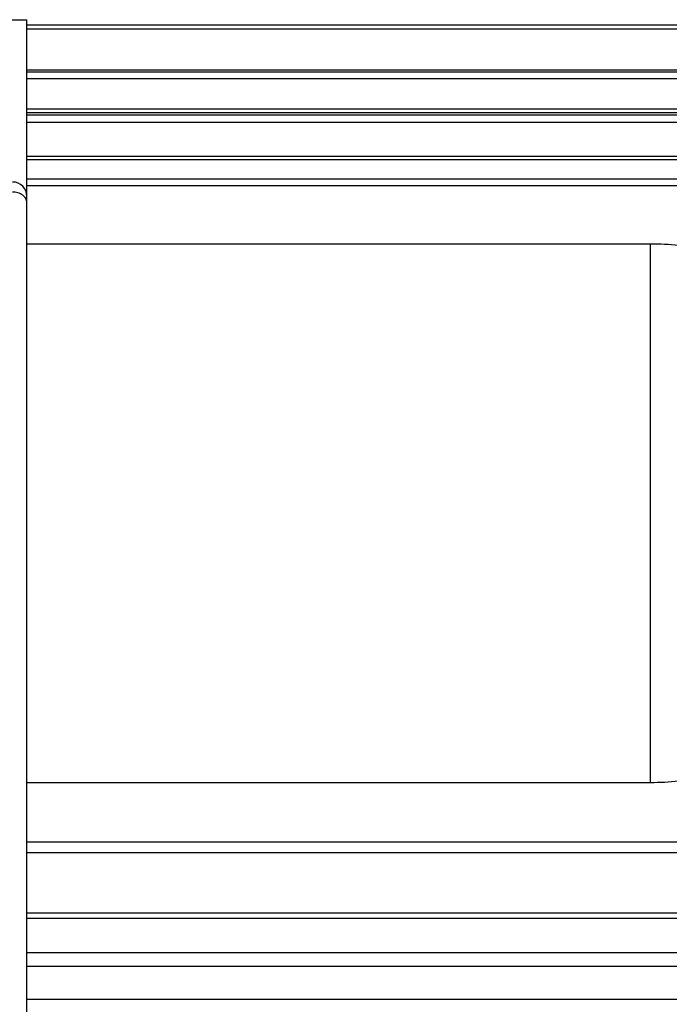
# Model space of a CAD drawing. Header units: millimetres. Extents: x 20 to 4180, y 42 to 2950.
# Tile 34 of 128: x 1685 to 1696, y 1925 to 1942. Entities that reach past the tile are written whole.
import ezdxf

# ---------------------------------------------------------------- set-up
doc = ezdxf.new("R2010")
doc.units = ezdxf.units.MM
doc.header["$LTSCALE"] = 231.275
doc.layers.add('BASE_ASM_PBL7', color=7, linetype='CONTINUOUS')
doc.layers.add('TOP_VIEW_VBL6', color=7, linetype='CONTINUOUS')

# ---------------------------------------------------------------- blocks, each defined once
blk = doc.blocks.new('BASE_ASM_PBL7', base_point=(1331.56, 1951.898))
at = {"layer": 'BASE_ASM_PBL7', "color": 7}
for p, q in [((1809.398, 1968.865), (1811.898, 1968.865)), ((1811.898, 1935.023), (1811.898, 1968.865)), ((1828.461, 1968.773), (1811.898, 1968.773)), ((1811.898, 1968.709), (1827.112, 1968.709)), ((1827.484, 1967.996), (1811.898, 1967.996)), ((1811.898, 1967.964), (1827.464, 1967.964)), ((1827.137, 1967.957), (1811.898, 1967.957)), ((1811.898, 1967.849), (1827.137, 1967.849)), ((1827.455, 1967.319), (1811.898, 1967.319)), ((1811.898, 1967.265), (1827.455, 1967.265)), ((1827.137, 1967.216), (1811.898, 1967.216)), ((1811.898, 1967.094), (1827.137, 1967.094)), ((1827.464, 1966.505), (1811.898, 1966.505)), ((1811.898, 1966.45), (1827.484, 1966.45)), ((1827.112, 1966.115), (1811.898, 1966.115)), ((1811.898, 1966.002), (1827.112, 1966.002)), ((1811.898, 1964.998), (1822.665, 1964.998)), ((1822.665, 1955.695), (1822.665, 1964.998)), ((1822.665, 1955.695), (1811.898, 1955.695)), ((1827.112, 1954.668), (1811.898, 1954.668)), ((1811.898, 1954.492), (1827.112, 1954.492)), ((1827.484, 1953.444), (1811.898, 1953.444)), ((1811.898, 1953.357), (1827.464, 1953.357)), ((1827.137, 1952.761), (1811.898, 1952.761)), ((1811.898, 1952.53), (1827.137, 1952.53)), ((1827.455, 1951.952), (1811.898, 1951.952))]:
    blk.add_line(p, q, dxfattribs=at)
blk.add_arc((1811.648, 1965.813), 0.25, 0, 90, dxfattribs=at)
for points, knots in [([(1811.898, 1965.709), (1811.898, 1965.733), (1811.883, 1965.784), (1811.825, 1965.843), (1811.743, 1965.881), (1811.68, 1965.89), (1811.648, 1965.89)], [0, 0, 0, 0, 0.211917, 0.447886, 0.714187, 1, 1, 1, 1]), ([(1822.665, 1964.998), (1822.99, 1964.998), (1823.636, 1964.928), (1824.551, 1964.624), (1825.364, 1964.147), (1826.045, 1963.532), (1826.577, 1962.814), (1827.077, 1961.774), (1827.333, 1960.346), (1827.077, 1958.919), (1826.577, 1957.878), (1826.045, 1957.16), (1825.364, 1956.545), (1824.551, 1956.068), (1823.636, 1955.764), (1822.99, 1955.695), (1822.665, 1955.695)], [0, 0, 0, 0, 0.067361, 0.133774, 0.198588, 0.261578, 0.322874, 0.382826, 0.5, 0.617174, 0.677126, 0.738422, 0.801412, 0.866226, 0.932639, 1, 1, 1, 1])]:
    blk.add_open_spline(points, degree=3, knots=knots, dxfattribs=at)
blk = doc.blocks.new('TOP_VIEW_VBL6', base_point=(1331.56, 1951.898))
at = {"layer": 'BASE_ASM_PBL7'}
blk.add_blockref('BASE_ASM_PBL7', (1331.56, 1951.898), dxfattribs=at)

msp = doc.modelspace()

# ---------------------------------------------------------------- block references
at = {"layer": 'TOP_VIEW_VBL6'}
msp.add_blockref('TOP_VIEW_VBL6', (1204.412, 1925), dxfattribs=at)

doc.saveas('drawing.dxf')
